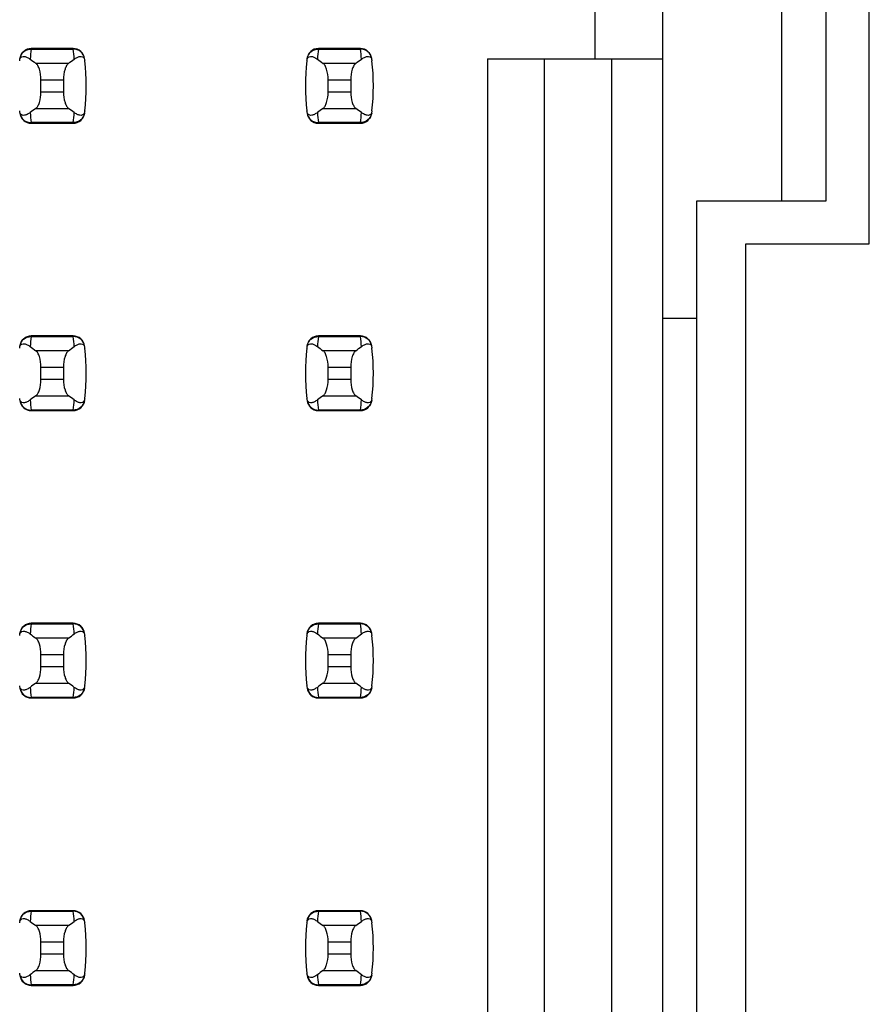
# Model space of a CAD drawing. Header units: inches. Extents: x 0 to 34, y 0 to 22.
# Tile 14 of 39: x 8.07 to 8.662, y 10.593 to 11.278. Entities that reach past the tile are written whole.
import ezdxf

# ---------------------------------------------------------------- set-up
doc = ezdxf.new("R2010")
doc.units = ezdxf.units.IN
doc.header["$LTSCALE"] = 1.87
doc.header["$MEASUREMENT"] = 0
doc.layers.get('0').update_dxf_attribs({"linetype": 'CONTINUOUS'})

msp = doc.modelspace()

# ---------------------------------------------------------------- linework, layer by layer
at = {"color": 7, "linetype": 'CONTINUOUS'}
for p, q in [((8.51785, 7.28682), (8.51785, 14.17659)), ((8.66163, 11.1217), (8.66163, 11.7417)), ((8.60053, 11.7117), (8.60053, 11.1517)), ((8.63163, 11.1517), (8.63163, 11.7117)), ((8.47061, 11.29785), (8.47061, 11.2506)), ((8.07801, 11.25769), (8.07799, 11.25729)), ((8.07799, 11.25729), (8.10732, 11.25729)), ((8.1073, 11.25769), (8.07801, 11.25769)), ((8.10732, 11.25729), (8.1073, 11.25769)), ((8.27801, 11.25769), (8.27799, 11.25729)), ((8.27799, 11.25729), (8.30732, 11.25729)), ((8.3073, 11.25769), (8.27801, 11.25769)), ((8.30732, 11.25729), (8.3073, 11.25769)), ((8.10402, 11.24738), (8.0813, 11.24738)), ((8.30402, 11.24738), (8.2813, 11.24738)), ((8.39581, 11.2506), (8.39581, 10.21281)), ((8.39581, 11.2506), (8.51785, 11.2506)), ((8.43518, 11.2506), (8.43518, 10.21281)), ((8.48242, 10.21281), (8.48242, 11.2506)), ((8.08478, 11.22744), (8.08478, 11.23597)), ((8.08478, 11.23597), (8.10053, 11.23597)), ((8.10053, 11.23597), (8.10053, 11.22744)), ((8.28478, 11.22744), (8.28478, 11.23597)), ((8.28478, 11.23597), (8.30053, 11.23597)), ((8.30053, 11.23597), (8.30053, 11.22744)), ((8.10053, 11.22744), (8.08478, 11.22744)), ((8.30053, 11.22744), (8.28478, 11.22744)), ((8.0813, 11.21603), (8.10402, 11.21603)), ((8.2813, 11.21603), (8.30402, 11.21603)), ((8.10732, 11.20612), (8.07799, 11.20612)), ((8.07799, 11.20612), (8.07801, 11.20572)), ((8.07801, 11.20572), (8.1073, 11.20572)), ((8.1073, 11.20572), (8.10732, 11.20612)), ((8.30732, 11.20612), (8.27799, 11.20612)), ((8.27799, 11.20612), (8.27801, 11.20572)), ((8.27801, 11.20572), (8.3073, 11.20572)), ((8.3073, 11.20572), (8.30732, 11.20612)), ((8.54163, 10.3117), (8.54163, 11.1517)), ((8.54163, 11.1517), (8.63163, 11.1517)), ((8.57563, 10.3417), (8.57563, 11.1217)), ((8.57563, 11.1217), (8.66163, 11.1217)), ((8.54163, 11.0698), (8.51785, 11.0698)), ((8.07801, 11.05769), (8.07799, 11.05729)), ((8.07799, 11.05729), (8.10732, 11.05729)), ((8.1073, 11.05769), (8.07801, 11.05769)), ((8.10732, 11.05729), (8.1073, 11.05769)), ((8.27801, 11.05769), (8.27799, 11.05729)), ((8.27799, 11.05729), (8.30732, 11.05729)), ((8.3073, 11.05769), (8.27801, 11.05769)), ((8.30732, 11.05729), (8.3073, 11.05769)), ((8.10402, 11.04738), (8.0813, 11.04738)), ((8.30402, 11.04738), (8.2813, 11.04738)), ((8.08478, 11.02744), (8.08478, 11.03597)), ((8.08478, 11.03597), (8.10053, 11.03597)), ((8.10053, 11.03597), (8.10053, 11.02744)), ((8.28478, 11.02744), (8.28478, 11.03597)), ((8.28478, 11.03597), (8.30053, 11.03597)), ((8.30053, 11.03597), (8.30053, 11.02744)), ((8.10053, 11.02744), (8.08478, 11.02744)), ((8.30053, 11.02744), (8.28478, 11.02744)), ((8.0813, 11.01603), (8.10402, 11.01603)), ((8.2813, 11.01603), (8.30402, 11.01603)), ((8.10732, 11.00612), (8.07799, 11.00612)), ((8.07799, 11.00612), (8.07801, 11.00572)), ((8.07801, 11.00572), (8.1073, 11.00572)), ((8.1073, 11.00572), (8.10732, 11.00612)), ((8.30732, 11.00612), (8.27799, 11.00612)), ((8.27799, 11.00612), (8.27801, 11.00572)), ((8.27801, 11.00572), (8.3073, 11.00572)), ((8.3073, 11.00572), (8.30732, 11.00612)), ((8.07801, 10.85769), (8.07799, 10.85729)), ((8.07799, 10.85729), (8.10732, 10.85729)), ((8.1073, 10.85769), (8.07801, 10.85769)), ((8.10732, 10.85729), (8.1073, 10.85769)), ((8.27801, 10.85769), (8.27799, 10.85729)), ((8.27799, 10.85729), (8.30732, 10.85729)), ((8.3073, 10.85769), (8.27801, 10.85769)), ((8.30732, 10.85729), (8.3073, 10.85769)), ((8.10402, 10.84738), (8.0813, 10.84738)), ((8.30402, 10.84738), (8.2813, 10.84738)), ((8.08478, 10.82744), (8.08478, 10.83597)), ((8.08478, 10.83597), (8.10053, 10.83597)), ((8.10053, 10.83597), (8.10053, 10.82744)), ((8.28478, 10.82744), (8.28478, 10.83597)), ((8.28478, 10.83597), (8.30053, 10.83597)), ((8.30053, 10.83597), (8.30053, 10.82744)), ((8.10053, 10.82744), (8.08478, 10.82744)), ((8.30053, 10.82744), (8.28478, 10.82744)), ((8.0813, 10.81603), (8.10402, 10.81603)), ((8.2813, 10.81603), (8.30402, 10.81603)), ((8.10732, 10.80612), (8.07799, 10.80612)), ((8.07799, 10.80612), (8.07801, 10.80572)), ((8.1073, 10.80572), (8.10732, 10.80612)), ((8.30732, 10.80612), (8.27799, 10.80612)), ((8.27799, 10.80612), (8.27801, 10.80572)), ((8.3073, 10.80572), (8.30732, 10.80612)), ((8.07801, 10.80572), (8.1073, 10.80572)), ((8.27801, 10.80572), (8.3073, 10.80572)), ((8.07801, 10.65769), (8.07799, 10.65729)), ((8.07799, 10.65729), (8.10732, 10.65729)), ((8.1073, 10.65769), (8.07801, 10.65769)), ((8.10732, 10.65729), (8.1073, 10.65769)), ((8.27801, 10.65769), (8.27799, 10.65729)), ((8.27799, 10.65729), (8.30732, 10.65729)), ((8.3073, 10.65769), (8.27801, 10.65769)), ((8.30732, 10.65729), (8.3073, 10.65769)), ((8.10402, 10.64738), (8.0813, 10.64738)), ((8.30402, 10.64738), (8.2813, 10.64738)), ((8.08478, 10.62744), (8.08478, 10.63597)), ((8.08478, 10.63597), (8.10053, 10.63597)), ((8.10053, 10.63597), (8.10053, 10.62744)), ((8.28478, 10.63597), (8.30053, 10.63597)), ((8.28478, 10.62744), (8.28478, 10.63597)), ((8.30053, 10.63597), (8.30053, 10.62744)), ((8.10053, 10.62744), (8.08478, 10.62744)), ((8.30053, 10.62744), (8.28478, 10.62744)), ((8.0813, 10.61603), (8.10402, 10.61603)), ((8.2813, 10.61603), (8.30402, 10.61603)), ((8.10732, 10.60612), (8.07799, 10.60612)), ((8.07799, 10.60612), (8.07801, 10.60572)), ((8.07801, 10.60572), (8.1073, 10.60572)), ((8.1073, 10.60572), (8.10732, 10.60612)), ((8.30732, 10.60612), (8.27799, 10.60612)), ((8.27799, 10.60612), (8.27801, 10.60572)), ((8.27801, 10.60572), (8.3073, 10.60572)), ((8.3073, 10.60572), (8.30732, 10.60612))]:
    msp.add_line(p, q, dxfattribs=at)
for centre, radius, start, end in [((8.07801, 11.24981), 0.00787, 90, 173.04714), ((8.22654, 11.23931), 0.14963, 173.09909, 175.79439), ((8.1073, 11.24981), 0.00787, 6.95286, 90), ((7.95878, 11.23931), 0.14963, 4.20561, 6.90091), ((8.27801, 11.24981), 0.00787, 90, 173.04714), ((8.42654, 11.23931), 0.14963, 173.09909, 175.79439), ((8.3073, 11.24981), 0.00787, 6.95286, 90), ((8.15878, 11.23931), 0.14963, 4.20561, 6.90091), ((7.9588, 11.2317), 0.15748, 353.62876, 6.37124), ((8.42651, 11.2317), 0.15748, 173.62876, 186.37124), ((8.1588, 11.2317), 0.15748, 353.62876, 6.37124), ((8.07801, 11.21359), 0.00787, 186.95286, 270), ((8.22654, 11.2241), 0.14963, 184.20561, 186.90091), ((8.1073, 11.21359), 0.00787, 270, 353.04714), ((7.95878, 11.2241), 0.14963, 353.09909, 355.79439), ((8.27801, 11.21359), 0.00787, 186.95286, 270), ((8.42654, 11.2241), 0.14963, 184.20561, 186.90091), ((8.3073, 11.21359), 0.00787, 270, 353.04714), ((8.15878, 11.2241), 0.14963, 353.09909, 355.79439), ((8.07801, 11.04981), 0.00787, 90, 173.04714), ((8.22654, 11.03931), 0.14963, 173.09909, 175.79439), ((8.1073, 11.04981), 0.00787, 6.95286, 90), ((7.95878, 11.03931), 0.14963, 4.20561, 6.90091), ((8.27801, 11.04981), 0.00787, 90, 173.04714), ((8.42654, 11.03931), 0.14963, 173.09909, 175.79439), ((8.3073, 11.04981), 0.00787, 6.95286, 90), ((8.15878, 11.03931), 0.14963, 4.20561, 6.90091), ((7.9588, 11.0317), 0.15748, 353.62876, 6.37124), ((8.42651, 11.0317), 0.15748, 173.62876, 186.37124), ((8.1588, 11.0317), 0.15748, 353.62876, 6.37124), ((8.07801, 11.01359), 0.00787, 186.95286, 270), ((8.22654, 11.0241), 0.14963, 184.20561, 186.90091), ((8.1073, 11.01359), 0.00787, 270, 353.04714), ((7.95878, 11.0241), 0.14963, 353.09909, 355.79439), ((8.27801, 11.01359), 0.00787, 186.95286, 270), ((8.42654, 11.0241), 0.14963, 184.20561, 186.90091), ((8.3073, 11.01359), 0.00787, 270, 353.04714), ((8.15878, 11.0241), 0.14963, 353.09909, 355.79439), ((8.07801, 10.84981), 0.00787, 90, 173.04714), ((8.22654, 10.83931), 0.14963, 173.09909, 175.79439), ((8.1073, 10.84981), 0.00787, 6.95286, 90), ((7.95878, 10.83931), 0.14963, 4.20561, 6.90091), ((8.27801, 10.84981), 0.00787, 90, 173.04714), ((8.42654, 10.83931), 0.14963, 173.09909, 175.79439), ((8.3073, 10.84981), 0.00787, 6.95286, 90), ((8.15878, 10.83931), 0.14963, 4.20561, 6.90091), ((7.9588, 10.8317), 0.15748, 353.62876, 6.37124), ((8.42651, 10.8317), 0.15748, 173.62876, 186.37124), ((8.1588, 10.8317), 0.15748, 353.62876, 6.37124), ((8.22654, 10.8241), 0.14963, 184.20561, 186.90091), ((7.95878, 10.8241), 0.14963, 353.09909, 355.79439), ((8.42654, 10.8241), 0.14963, 184.20561, 186.90091), ((8.15878, 10.8241), 0.14963, 353.09909, 355.79439), ((8.07801, 10.81359), 0.00787, 186.95286, 270), ((8.1073, 10.81359), 0.00787, 270, 353.04714), ((8.27801, 10.81359), 0.00787, 186.95286, 270), ((8.3073, 10.81359), 0.00787, 270, 353.04714), ((8.07801, 10.64981), 0.00787, 90, 173.04714), ((8.22654, 10.63931), 0.14963, 173.09909, 175.79439), ((8.1073, 10.64981), 0.00787, 6.95286, 90), ((7.95878, 10.63931), 0.14963, 4.20561, 6.90091), ((8.27801, 10.64981), 0.00787, 90, 173.04714), ((8.42654, 10.63931), 0.14963, 173.09909, 175.79439), ((8.3073, 10.64981), 0.00787, 6.95286, 90), ((8.15878, 10.63931), 0.14963, 4.20561, 6.90091), ((7.9588, 10.6317), 0.15748, 353.62876, 6.37124), ((8.42651, 10.6317), 0.15748, 173.62876, 186.37124), ((8.1588, 10.6317), 0.15748, 353.62876, 6.37124), ((8.07801, 10.61359), 0.00787, 186.95286, 270), ((8.22654, 10.6241), 0.14963, 184.20561, 186.90091), ((8.1073, 10.61359), 0.00787, 270, 353.04714), ((7.95878, 10.6241), 0.14963, 353.09909, 355.79439), ((8.27801, 10.61359), 0.00787, 186.95286, 270), ((8.42654, 10.6241), 0.14963, 184.20561, 186.90091), ((8.3073, 10.61359), 0.00787, 270, 353.04714), ((8.15878, 10.6241), 0.14963, 353.09909, 355.79439)]:
    msp.add_arc(centre, radius, start, end, dxfattribs=at)
for centre, start_param, end_param in [((8.44879, 11.28522), -2.804032, -2.774684), ((7.73652, 11.28522), -0.366909, -0.33756), ((8.64879, 11.28522), -2.804032, -2.774684), ((7.93652, 11.28522), -0.366909, -0.33756), ((8.44879, 11.17819), 2.774684, 2.804032), ((7.73652, 11.17819), 0.33756, 0.366909), ((8.64879, 11.17819), 2.774684, 2.804032), ((7.93652, 11.17819), 0.33756, 0.366909), ((8.44879, 11.08522), -2.804032, -2.774684), ((7.73652, 11.08522), -0.366909, -0.33756), ((8.64879, 11.08522), -2.804032, -2.774684), ((7.93652, 11.08522), -0.366909, -0.33756), ((8.44879, 10.97819), 2.774684, 2.804032), ((7.73652, 10.97819), 0.33756, 0.366909), ((8.64879, 10.97819), 2.774684, 2.804032), ((7.93652, 10.97819), 0.33756, 0.366909), ((8.44879, 10.88522), -2.804032, -2.774684), ((7.73652, 10.88522), -0.366909, -0.33756), ((8.64879, 10.88522), -2.804032, -2.774684), ((7.93652, 10.88522), -0.366909, -0.33756), ((8.44879, 10.77819), 2.774684, 2.804032), ((7.73652, 10.77819), 0.33756, 0.366909), ((8.64879, 10.77819), 2.774684, 2.804032), ((7.93652, 10.77819), 0.33756, 0.366909), ((8.44879, 10.68522), -2.804032, -2.774684), ((7.73652, 10.68522), -0.366909, -0.33756), ((8.64879, 10.68522), -2.804032, -2.774684), ((7.93652, 10.68522), -0.366909, -0.33756), ((8.44879, 10.57819), 2.774684, 2.804032), ((7.73652, 10.57819), 0.33756, 0.366909), ((8.64879, 10.57819), 2.774684, 2.804032), ((7.93652, 10.57819), 0.33756, 0.366909)]:
    msp.add_ellipse(centre, major_axis=(0.3937, 0), ratio=0.267949, start_param=start_param, end_param=end_param, dxfattribs=at)
for points, knots in [([(8.07001, 11.24918), (8.07009, 11.24988), (8.07035, 11.251), (8.07167, 11.25221), (8.07348, 11.25233), (8.07544, 11.25156), (8.07668, 11.25076), (8.07731, 11.25028)], [0, 0, 0, 0, 0.221573, 0.342081, 0.537638, 0.75178, 1, 1, 1, 1]), ([(8.07018, 11.25063), (8.07039, 11.25242), (8.07232, 11.256), (8.07614, 11.2573), (8.07799, 11.25729)], [0, 0, 0, 0, 0.49418, 1, 1, 1, 1]), ([(8.11514, 11.25063), (8.11492, 11.25242), (8.11299, 11.256), (8.10917, 11.2573), (8.10732, 11.25729)], [0, 0, 0, 0, 0.49418, 1, 1, 1, 1]), ([(8.108, 11.25028), (8.10863, 11.25076), (8.10987, 11.25156), (8.11183, 11.25233), (8.11364, 11.25221), (8.11496, 11.251), (8.11523, 11.24988), (8.11531, 11.24918)], [0, 0, 0, 0, 0.248219, 0.462352, 0.657907, 0.778419, 1, 1, 1, 1]), ([(8.27001, 11.24918), (8.27009, 11.24988), (8.27035, 11.251), (8.27167, 11.25221), (8.27348, 11.25233), (8.27544, 11.25156), (8.27668, 11.25076), (8.27731, 11.25028)], [0, 0, 0, 0, 0.221573, 0.342081, 0.537638, 0.75178, 1, 1, 1, 1]), ([(8.27018, 11.25063), (8.27039, 11.25242), (8.27232, 11.256), (8.27614, 11.2573), (8.27799, 11.25729)], [0, 0, 0, 0, 0.49418, 1, 1, 1, 1]), ([(8.31514, 11.25063), (8.31492, 11.25242), (8.31299, 11.256), (8.30917, 11.2573), (8.30732, 11.25729)], [0, 0, 0, 0, 0.49418, 1, 1, 1, 1]), ([(8.308, 11.25028), (8.30863, 11.25076), (8.30987, 11.25156), (8.31183, 11.25233), (8.31364, 11.25221), (8.31496, 11.251), (8.31523, 11.24988), (8.31531, 11.24918)], [0, 0, 0, 0, 0.248219, 0.462352, 0.657907, 0.778419, 1, 1, 1, 1]), ([(8.08478, 11.23597), (8.08478, 11.23843), (8.08439, 11.24188), (8.08286, 11.24566), (8.08185, 11.24699), (8.0813, 11.24738)], [0, 0, 0, 0, 0.604658, 0.834309, 1, 1, 1, 1]), ([(8.10402, 11.24738), (8.10346, 11.24699), (8.10245, 11.24566), (8.10093, 11.24188), (8.10053, 11.23843), (8.10053, 11.23597)], [0, 0, 0, 0, 0.165672, 0.395352, 1, 1, 1, 1]), ([(8.28478, 11.23597), (8.28478, 11.23843), (8.28439, 11.24188), (8.28286, 11.24566), (8.28185, 11.24699), (8.2813, 11.24738)], [0, 0, 0, 0, 0.604658, 0.834309, 1, 1, 1, 1]), ([(8.30402, 11.24738), (8.30346, 11.24699), (8.30245, 11.24566), (8.30093, 11.24188), (8.30053, 11.23843), (8.30053, 11.23597)], [0, 0, 0, 0, 0.165672, 0.395352, 1, 1, 1, 1]), ([(8.0813, 11.21603), (8.08185, 11.21642), (8.08286, 11.21774), (8.08439, 11.22152), (8.08478, 11.22498), (8.08478, 11.22744)], [0, 0, 0, 0, 0.165672, 0.395352, 1, 1, 1, 1]), ([(8.10053, 11.22744), (8.10053, 11.22498), (8.10093, 11.22152), (8.10245, 11.21774), (8.10346, 11.21642), (8.10402, 11.21603)], [0, 0, 0, 0, 0.604658, 0.834309, 1, 1, 1, 1]), ([(8.2813, 11.21603), (8.28185, 11.21642), (8.28286, 11.21774), (8.28439, 11.22152), (8.28478, 11.22498), (8.28478, 11.22744)], [0, 0, 0, 0, 0.165672, 0.395352, 1, 1, 1, 1]), ([(8.30053, 11.22744), (8.30053, 11.22498), (8.30093, 11.22152), (8.30245, 11.21774), (8.30346, 11.21642), (8.30402, 11.21603)], [0, 0, 0, 0, 0.604658, 0.834309, 1, 1, 1, 1]), ([(8.07731, 11.21313), (8.07668, 11.21265), (8.07544, 11.21184), (8.07348, 11.21108), (8.07167, 11.2112), (8.07035, 11.2124), (8.07009, 11.21353), (8.07001, 11.21423)], [0, 0, 0, 0, 0.248219, 0.462352, 0.657906, 0.77842, 1, 1, 1, 1]), ([(8.07018, 11.21278), (8.07039, 11.21098), (8.07232, 11.20741), (8.07614, 11.20611), (8.07799, 11.20612)], [0, 0, 0, 0, 0.49418, 1, 1, 1, 1]), ([(8.11514, 11.21278), (8.11492, 11.21098), (8.11299, 11.20741), (8.10917, 11.20611), (8.10732, 11.20612)], [0, 0, 0, 0, 0.49418, 1, 1, 1, 1]), ([(8.11531, 11.21423), (8.11523, 11.21353), (8.11496, 11.21241), (8.11364, 11.2112), (8.11183, 11.21108), (8.10987, 11.21184), (8.10863, 11.21265), (8.108, 11.21313)], [0, 0, 0, 0, 0.221528, 0.34208, 0.53764, 0.751766, 1, 1, 1, 1]), ([(8.27731, 11.21313), (8.27668, 11.21265), (8.27544, 11.21184), (8.27348, 11.21108), (8.27167, 11.2112), (8.27035, 11.2124), (8.27009, 11.21353), (8.27001, 11.21423)], [0, 0, 0, 0, 0.248219, 0.462352, 0.657906, 0.77842, 1, 1, 1, 1]), ([(8.27018, 11.21278), (8.27039, 11.21098), (8.27232, 11.20741), (8.27614, 11.20611), (8.27799, 11.20612)], [0, 0, 0, 0, 0.49418, 1, 1, 1, 1]), ([(8.31514, 11.21278), (8.31492, 11.21098), (8.31299, 11.20741), (8.30917, 11.20611), (8.30732, 11.20612)], [0, 0, 0, 0, 0.49418, 1, 1, 1, 1]), ([(8.31531, 11.21423), (8.31523, 11.21353), (8.31496, 11.21241), (8.31364, 11.2112), (8.31183, 11.21108), (8.30987, 11.21184), (8.30863, 11.21265), (8.308, 11.21313)], [0, 0, 0, 0, 0.221528, 0.34208, 0.53764, 0.751766, 1, 1, 1, 1]), ([(8.07018, 11.05063), (8.07039, 11.05242), (8.07232, 11.056), (8.07614, 11.0573), (8.07799, 11.05729)], [0, 0, 0, 0, 0.49418, 1, 1, 1, 1]), ([(8.11514, 11.05063), (8.11492, 11.05242), (8.11299, 11.056), (8.10917, 11.0573), (8.10732, 11.05729)], [0, 0, 0, 0, 0.49418, 1, 1, 1, 1]), ([(8.27018, 11.05063), (8.27039, 11.05242), (8.27232, 11.056), (8.27614, 11.0573), (8.27799, 11.05729)], [0, 0, 0, 0, 0.49418, 1, 1, 1, 1]), ([(8.31514, 11.05063), (8.31492, 11.05242), (8.31299, 11.056), (8.30917, 11.0573), (8.30732, 11.05729)], [0, 0, 0, 0, 0.49418, 1, 1, 1, 1]), ([(8.07001, 11.04918), (8.07009, 11.04988), (8.07035, 11.051), (8.07167, 11.05221), (8.07348, 11.05233), (8.07544, 11.05156), (8.07668, 11.05076), (8.07731, 11.05028)], [0, 0, 0, 0, 0.221573, 0.342081, 0.537638, 0.75178, 1, 1, 1, 1]), ([(8.08478, 11.03597), (8.08478, 11.03843), (8.08439, 11.04188), (8.08286, 11.04566), (8.08185, 11.04699), (8.0813, 11.04738)], [0, 0, 0, 0, 0.604658, 0.834309, 1, 1, 1, 1]), ([(8.10402, 11.04738), (8.10346, 11.04699), (8.10245, 11.04566), (8.10093, 11.04188), (8.10053, 11.03843), (8.10053, 11.03597)], [0, 0, 0, 0, 0.165672, 0.395352, 1, 1, 1, 1]), ([(8.108, 11.05028), (8.10863, 11.05076), (8.10987, 11.05156), (8.11183, 11.05233), (8.11364, 11.05221), (8.11496, 11.051), (8.11523, 11.04988), (8.11531, 11.04918)], [0, 0, 0, 0, 0.248219, 0.462352, 0.657907, 0.778419, 1, 1, 1, 1]), ([(8.27001, 11.04918), (8.27009, 11.04988), (8.27035, 11.051), (8.27167, 11.05221), (8.27348, 11.05233), (8.27544, 11.05156), (8.27668, 11.05076), (8.27731, 11.05028)], [0, 0, 0, 0, 0.221573, 0.342081, 0.537638, 0.75178, 1, 1, 1, 1]), ([(8.28478, 11.03597), (8.28478, 11.03843), (8.28439, 11.04188), (8.28286, 11.04566), (8.28185, 11.04699), (8.2813, 11.04738)], [0, 0, 0, 0, 0.604658, 0.834309, 1, 1, 1, 1]), ([(8.30402, 11.04738), (8.30346, 11.04699), (8.30245, 11.04566), (8.30093, 11.04188), (8.30053, 11.03843), (8.30053, 11.03597)], [0, 0, 0, 0, 0.165672, 0.395352, 1, 1, 1, 1]), ([(8.308, 11.05028), (8.30863, 11.05076), (8.30987, 11.05156), (8.31183, 11.05233), (8.31364, 11.05221), (8.31496, 11.051), (8.31523, 11.04988), (8.31531, 11.04918)], [0, 0, 0, 0, 0.248219, 0.462352, 0.657907, 0.778419, 1, 1, 1, 1]), ([(8.0813, 11.01603), (8.08185, 11.01642), (8.08286, 11.01774), (8.08439, 11.02152), (8.08478, 11.02498), (8.08478, 11.02744)], [0, 0, 0, 0, 0.165672, 0.395352, 1, 1, 1, 1]), ([(8.10053, 11.02744), (8.10053, 11.02498), (8.10093, 11.02152), (8.10245, 11.01774), (8.10346, 11.01642), (8.10402, 11.01603)], [0, 0, 0, 0, 0.604658, 0.834309, 1, 1, 1, 1]), ([(8.2813, 11.01603), (8.28185, 11.01642), (8.28286, 11.01774), (8.28439, 11.02152), (8.28478, 11.02498), (8.28478, 11.02744)], [0, 0, 0, 0, 0.165672, 0.395352, 1, 1, 1, 1]), ([(8.30053, 11.02744), (8.30053, 11.02498), (8.30093, 11.02152), (8.30245, 11.01774), (8.30346, 11.01642), (8.30402, 11.01603)], [0, 0, 0, 0, 0.604658, 0.834309, 1, 1, 1, 1]), ([(8.07731, 11.01313), (8.07668, 11.01265), (8.07544, 11.01184), (8.07348, 11.01108), (8.07167, 11.0112), (8.07035, 11.0124), (8.07009, 11.01353), (8.07001, 11.01423)], [0, 0, 0, 0, 0.248219, 0.462352, 0.657906, 0.77842, 1, 1, 1, 1]), ([(8.07018, 11.01278), (8.07039, 11.01098), (8.07232, 11.00741), (8.07614, 11.00611), (8.07799, 11.00612)], [0, 0, 0, 0, 0.49418, 1, 1, 1, 1]), ([(8.11514, 11.01278), (8.11492, 11.01098), (8.11299, 11.00741), (8.10917, 11.00611), (8.10732, 11.00612)], [0, 0, 0, 0, 0.49418, 1, 1, 1, 1]), ([(8.11531, 11.01423), (8.11523, 11.01353), (8.11496, 11.01241), (8.11364, 11.0112), (8.11183, 11.01108), (8.10987, 11.01184), (8.10863, 11.01265), (8.108, 11.01313)], [0, 0, 0, 0, 0.221528, 0.34208, 0.53764, 0.751766, 1, 1, 1, 1]), ([(8.27731, 11.01313), (8.27668, 11.01265), (8.27544, 11.01184), (8.27348, 11.01108), (8.27167, 11.0112), (8.27035, 11.0124), (8.27009, 11.01353), (8.27001, 11.01423)], [0, 0, 0, 0, 0.248219, 0.462352, 0.657906, 0.77842, 1, 1, 1, 1]), ([(8.27018, 11.01278), (8.27039, 11.01098), (8.27232, 11.00741), (8.27614, 11.00611), (8.27799, 11.00612)], [0, 0, 0, 0, 0.49418, 1, 1, 1, 1]), ([(8.31514, 11.01278), (8.31492, 11.01098), (8.31299, 11.00741), (8.30917, 11.00611), (8.30732, 11.00612)], [0, 0, 0, 0, 0.49418, 1, 1, 1, 1]), ([(8.31531, 11.01423), (8.31523, 11.01353), (8.31496, 11.01241), (8.31364, 11.0112), (8.31183, 11.01108), (8.30987, 11.01184), (8.30863, 11.01265), (8.308, 11.01313)], [0, 0, 0, 0, 0.221528, 0.34208, 0.53764, 0.751766, 1, 1, 1, 1]), ([(8.07018, 10.85063), (8.07039, 10.85242), (8.07232, 10.856), (8.07614, 10.8573), (8.07799, 10.85729)], [0, 0, 0, 0, 0.49418, 1, 1, 1, 1]), ([(8.11514, 10.85063), (8.11492, 10.85242), (8.11299, 10.856), (8.10917, 10.8573), (8.10732, 10.85729)], [0, 0, 0, 0, 0.49418, 1, 1, 1, 1]), ([(8.27018, 10.85063), (8.27039, 10.85242), (8.27232, 10.856), (8.27614, 10.8573), (8.27799, 10.85729)], [0, 0, 0, 0, 0.49418, 1, 1, 1, 1]), ([(8.31514, 10.85063), (8.31492, 10.85242), (8.31299, 10.856), (8.30917, 10.8573), (8.30732, 10.85729)], [0, 0, 0, 0, 0.49418, 1, 1, 1, 1]), ([(8.07001, 10.84918), (8.07009, 10.84988), (8.07035, 10.851), (8.07167, 10.85221), (8.07348, 10.85233), (8.07544, 10.85156), (8.07668, 10.85076), (8.07731, 10.85028)], [0, 0, 0, 0, 0.221573, 0.342081, 0.537638, 0.75178, 1, 1, 1, 1]), ([(8.08478, 10.83597), (8.08478, 10.83843), (8.08439, 10.84188), (8.08286, 10.84566), (8.08185, 10.84699), (8.0813, 10.84738)], [0, 0, 0, 0, 0.604658, 0.834309, 1, 1, 1, 1]), ([(8.10402, 10.84738), (8.10346, 10.84699), (8.10245, 10.84566), (8.10093, 10.84188), (8.10053, 10.83843), (8.10053, 10.83597)], [0, 0, 0, 0, 0.165672, 0.395352, 1, 1, 1, 1]), ([(8.108, 10.85028), (8.10863, 10.85076), (8.10987, 10.85156), (8.11183, 10.85233), (8.11364, 10.85221), (8.11496, 10.851), (8.11523, 10.84988), (8.11531, 10.84918)], [0, 0, 0, 0, 0.248219, 0.462352, 0.657907, 0.778419, 1, 1, 1, 1]), ([(8.27001, 10.84918), (8.27009, 10.84988), (8.27035, 10.851), (8.27167, 10.85221), (8.27348, 10.85233), (8.27544, 10.85156), (8.27668, 10.85076), (8.27731, 10.85028)], [0, 0, 0, 0, 0.221573, 0.342081, 0.537638, 0.75178, 1, 1, 1, 1]), ([(8.28478, 10.83597), (8.28478, 10.83843), (8.28439, 10.84188), (8.28286, 10.84566), (8.28185, 10.84699), (8.2813, 10.84738)], [0, 0, 0, 0, 0.604658, 0.834309, 1, 1, 1, 1]), ([(8.30402, 10.84738), (8.30346, 10.84699), (8.30245, 10.84566), (8.30093, 10.84188), (8.30053, 10.83843), (8.30053, 10.83597)], [0, 0, 0, 0, 0.165672, 0.395352, 1, 1, 1, 1]), ([(8.308, 10.85028), (8.30863, 10.85076), (8.30987, 10.85156), (8.31183, 10.85233), (8.31364, 10.85221), (8.31496, 10.851), (8.31523, 10.84988), (8.31531, 10.84918)], [0, 0, 0, 0, 0.248219, 0.462352, 0.657907, 0.778419, 1, 1, 1, 1]), ([(8.0813, 10.81603), (8.08185, 10.81642), (8.08286, 10.81774), (8.08439, 10.82152), (8.08478, 10.82498), (8.08478, 10.82744)], [0, 0, 0, 0, 0.165672, 0.395352, 1, 1, 1, 1]), ([(8.10053, 10.82744), (8.10053, 10.82498), (8.10093, 10.82152), (8.10245, 10.81774), (8.10346, 10.81642), (8.10402, 10.81603)], [0, 0, 0, 0, 0.604658, 0.834309, 1, 1, 1, 1]), ([(8.2813, 10.81603), (8.28185, 10.81642), (8.28286, 10.81774), (8.28439, 10.82152), (8.28478, 10.82498), (8.28478, 10.82744)], [0, 0, 0, 0, 0.165672, 0.395352, 1, 1, 1, 1]), ([(8.30053, 10.82744), (8.30053, 10.82498), (8.30093, 10.82152), (8.30245, 10.81774), (8.30346, 10.81642), (8.30402, 10.81603)], [0, 0, 0, 0, 0.604658, 0.834309, 1, 1, 1, 1]), ([(8.07731, 10.81313), (8.07668, 10.81265), (8.07544, 10.81184), (8.07348, 10.81108), (8.07167, 10.8112), (8.07035, 10.8124), (8.07009, 10.81353), (8.07001, 10.81423)], [0, 0, 0, 0, 0.248219, 0.462352, 0.657906, 0.77842, 1, 1, 1, 1]), ([(8.11531, 10.81423), (8.11523, 10.81353), (8.11496, 10.81241), (8.11364, 10.8112), (8.11183, 10.81108), (8.10987, 10.81184), (8.10863, 10.81265), (8.108, 10.81313)], [0, 0, 0, 0, 0.221528, 0.34208, 0.53764, 0.751766, 1, 1, 1, 1]), ([(8.27731, 10.81313), (8.27668, 10.81265), (8.27544, 10.81184), (8.27348, 10.81108), (8.27167, 10.8112), (8.27035, 10.8124), (8.27009, 10.81353), (8.27001, 10.81423)], [0, 0, 0, 0, 0.248219, 0.462352, 0.657906, 0.77842, 1, 1, 1, 1]), ([(8.31531, 10.81423), (8.31523, 10.81353), (8.31496, 10.81241), (8.31364, 10.8112), (8.31183, 10.81108), (8.30987, 10.81184), (8.30863, 10.81265), (8.308, 10.81313)], [0, 0, 0, 0, 0.221528, 0.34208, 0.53764, 0.751766, 1, 1, 1, 1]), ([(8.07018, 10.81278), (8.07039, 10.81098), (8.07232, 10.80741), (8.07614, 10.80611), (8.07799, 10.80612)], [0, 0, 0, 0, 0.49418, 1, 1, 1, 1]), ([(8.11514, 10.81278), (8.11492, 10.81098), (8.11299, 10.80741), (8.10917, 10.80611), (8.10732, 10.80612)], [0, 0, 0, 0, 0.49418, 1, 1, 1, 1]), ([(8.27018, 10.81278), (8.27039, 10.81098), (8.27232, 10.80741), (8.27614, 10.80611), (8.27799, 10.80612)], [0, 0, 0, 0, 0.49418, 1, 1, 1, 1]), ([(8.31514, 10.81278), (8.31492, 10.81098), (8.31299, 10.80741), (8.30917, 10.80611), (8.30732, 10.80612)], [0, 0, 0, 0, 0.49418, 1, 1, 1, 1]), ([(8.07018, 10.65063), (8.07039, 10.65242), (8.07232, 10.656), (8.07614, 10.6573), (8.07799, 10.65729)], [0, 0, 0, 0, 0.49418, 1, 1, 1, 1]), ([(8.11514, 10.65063), (8.11492, 10.65242), (8.11299, 10.656), (8.10917, 10.6573), (8.10732, 10.65729)], [0, 0, 0, 0, 0.49418, 1, 1, 1, 1]), ([(8.27018, 10.65063), (8.27039, 10.65242), (8.27232, 10.656), (8.27614, 10.6573), (8.27799, 10.65729)], [0, 0, 0, 0, 0.49418, 1, 1, 1, 1]), ([(8.31514, 10.65063), (8.31492, 10.65242), (8.31299, 10.656), (8.30917, 10.6573), (8.30732, 10.65729)], [0, 0, 0, 0, 0.49418, 1, 1, 1, 1]), ([(8.07001, 10.64918), (8.07009, 10.64988), (8.07035, 10.651), (8.07167, 10.65221), (8.07348, 10.65233), (8.07544, 10.65156), (8.07668, 10.65076), (8.07731, 10.65028)], [0, 0, 0, 0, 0.221573, 0.342081, 0.537638, 0.75178, 1, 1, 1, 1]), ([(8.108, 10.65028), (8.10863, 10.65076), (8.10987, 10.65156), (8.11183, 10.65233), (8.11364, 10.65221), (8.11496, 10.651), (8.11523, 10.64988), (8.11531, 10.64918)], [0, 0, 0, 0, 0.248219, 0.462352, 0.657907, 0.778419, 1, 1, 1, 1]), ([(8.27001, 10.64918), (8.27009, 10.64988), (8.27035, 10.651), (8.27167, 10.65221), (8.27348, 10.65233), (8.27544, 10.65156), (8.27668, 10.65076), (8.27731, 10.65028)], [0, 0, 0, 0, 0.221573, 0.342081, 0.537638, 0.75178, 1, 1, 1, 1]), ([(8.308, 10.65028), (8.30863, 10.65076), (8.30987, 10.65156), (8.31183, 10.65233), (8.31364, 10.65221), (8.31496, 10.651), (8.31523, 10.64988), (8.31531, 10.64918)], [0, 0, 0, 0, 0.248219, 0.462352, 0.657907, 0.778419, 1, 1, 1, 1]), ([(8.08478, 10.63597), (8.08478, 10.63843), (8.08439, 10.64188), (8.08286, 10.64566), (8.08185, 10.64699), (8.0813, 10.64738)], [0, 0, 0, 0, 0.604658, 0.834309, 1, 1, 1, 1]), ([(8.10402, 10.64738), (8.10346, 10.64699), (8.10245, 10.64566), (8.10093, 10.64188), (8.10053, 10.63843), (8.10053, 10.63597)], [0, 0, 0, 0, 0.165672, 0.395352, 1, 1, 1, 1]), ([(8.28478, 10.63597), (8.28478, 10.63843), (8.28439, 10.64188), (8.28286, 10.64566), (8.28185, 10.64699), (8.2813, 10.64738)], [0, 0, 0, 0, 0.604658, 0.834309, 1, 1, 1, 1]), ([(8.30402, 10.64738), (8.30346, 10.64699), (8.30245, 10.64566), (8.30093, 10.64188), (8.30053, 10.63843), (8.30053, 10.63597)], [0, 0, 0, 0, 0.165672, 0.395352, 1, 1, 1, 1]), ([(8.0813, 10.61603), (8.08185, 10.61642), (8.08286, 10.61774), (8.08439, 10.62152), (8.08478, 10.62498), (8.08478, 10.62744)], [0, 0, 0, 0, 0.165672, 0.395352, 1, 1, 1, 1]), ([(8.10053, 10.62744), (8.10053, 10.62498), (8.10093, 10.62152), (8.10245, 10.61774), (8.10346, 10.61642), (8.10402, 10.61603)], [0, 0, 0, 0, 0.604658, 0.834309, 1, 1, 1, 1]), ([(8.2813, 10.61603), (8.28185, 10.61642), (8.28286, 10.61774), (8.28439, 10.62152), (8.28478, 10.62498), (8.28478, 10.62744)], [0, 0, 0, 0, 0.165672, 0.395352, 1, 1, 1, 1]), ([(8.30053, 10.62744), (8.30053, 10.62498), (8.30093, 10.62152), (8.30245, 10.61774), (8.30346, 10.61642), (8.30402, 10.61603)], [0, 0, 0, 0, 0.604658, 0.834309, 1, 1, 1, 1]), ([(8.07731, 10.61313), (8.07668, 10.61265), (8.07544, 10.61184), (8.07348, 10.61108), (8.07167, 10.6112), (8.07035, 10.6124), (8.07009, 10.61353), (8.07001, 10.61423)], [0, 0, 0, 0, 0.248219, 0.462352, 0.657906, 0.77842, 1, 1, 1, 1]), ([(8.11531, 10.61423), (8.11523, 10.61353), (8.11496, 10.61241), (8.11364, 10.6112), (8.11183, 10.61108), (8.10987, 10.61184), (8.10863, 10.61265), (8.108, 10.61313)], [0, 0, 0, 0, 0.221528, 0.34208, 0.53764, 0.751766, 1, 1, 1, 1]), ([(8.27731, 10.61313), (8.27668, 10.61265), (8.27544, 10.61184), (8.27348, 10.61108), (8.27167, 10.6112), (8.27035, 10.6124), (8.27009, 10.61353), (8.27001, 10.61423)], [0, 0, 0, 0, 0.248219, 0.462352, 0.657906, 0.77842, 1, 1, 1, 1]), ([(8.31531, 10.61423), (8.31523, 10.61353), (8.31496, 10.61241), (8.31364, 10.6112), (8.31183, 10.61108), (8.30987, 10.61184), (8.30863, 10.61265), (8.308, 10.61313)], [0, 0, 0, 0, 0.221528, 0.34208, 0.53764, 0.751766, 1, 1, 1, 1]), ([(8.07018, 10.61278), (8.07039, 10.61098), (8.07232, 10.60741), (8.07614, 10.60611), (8.07799, 10.60612)], [0, 0, 0, 0, 0.49418, 1, 1, 1, 1]), ([(8.11514, 10.61278), (8.11492, 10.61098), (8.11299, 10.60741), (8.10917, 10.60611), (8.10732, 10.60612)], [0, 0, 0, 0, 0.49418, 1, 1, 1, 1]), ([(8.27018, 10.61278), (8.27039, 10.61098), (8.27232, 10.60741), (8.27614, 10.60611), (8.27799, 10.60612)], [0, 0, 0, 0, 0.49418, 1, 1, 1, 1]), ([(8.31514, 10.61278), (8.31492, 10.61098), (8.31299, 10.60741), (8.30917, 10.60611), (8.30732, 10.60612)], [0, 0, 0, 0, 0.49418, 1, 1, 1, 1])]:
    msp.add_open_spline(points, degree=3, knots=knots, dxfattribs=at)

doc.saveas('drawing.dxf')
